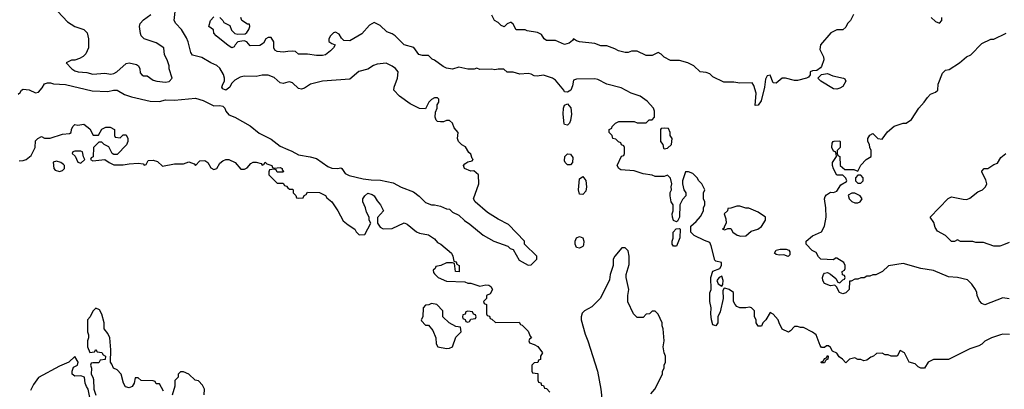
# Model space of a CAD drawing. Header units: inches. Extents: x 2348341 to 2479810, y 460419 to 613669.
# Tile 207 of 256: x 2378226 to 2384739, y 520350 to 522796. Entities that reach past the tile are written whole.
import ezdxf

# ---------------------------------------------------------------- set-up
doc = ezdxf.new("R2010")
doc.units = ezdxf.units.IN
doc.header["$MEASUREMENT"] = 0
doc.layers.add('C3572', color=7, linetype='Continuous')
doc.layers.add('C3582', color=7, linetype='Continuous')

msp = doc.modelspace()

# ---------------------------------------------------------------- linework, layer by layer
at = {"layer": 'C3572', "color": 2}
for points, elevation in [([(2380000, 522381.5), (2379970, 522374), (2379950, 522379), (2379910, 522412.7), (2379870, 522429.2), (2379830, 522429), (2379790, 522419), (2379710, 522422), (2379683.5, 522416.5), (2379650, 522395.3), (2379626.8, 522373.2), (2379616, 522350), (2379590, 522329.2), (2379570, 522338), (2379564, 522350), (2379569, 522370), (2379582, 522390), (2379581.2, 522410), (2379574.2, 522434.2), (2379550, 522475.3), (2379530, 522493.2), (2379489.5, 522509.5), (2379430, 522546), (2379370, 522562), (2379358.6, 522578.6), (2379340.9, 522650), (2379330, 522675.3), (2379297.2, 522730), (2379259, 522770), (2379248.7, 522790), (2379269, 522990)], 122), ([(2378478, 522850), (2378542.8, 522782.8), (2378590.9, 522750.9), (2378650.7, 522730.7), (2378672, 522710), (2378682, 522670), (2378682, 522610), (2378664.7, 522570), (2378647.1, 522552.9), (2378622, 522538), (2378590, 522528.7), (2378570, 522528), (2378534, 522510), (2378572, 522470), (2378590, 522458), (2378614, 522450), (2378670, 522446.8), (2378710, 522436), (2378790, 522441), (2378830, 522434.8), (2378850, 522438.8), (2378868.7, 522450), (2378930, 522506.8), (2378950.6, 522510.6), (2378998.8, 522498.8), (2379011.1, 522491.1), (2379022, 522470), (2379023.6, 522443.6), (2379034, 522430), (2379044.7, 522424.7), (2379070, 522424.7), (2379110, 522396), (2379134, 522390), (2379190, 522382.8), (2379214, 522386), (2379235.3, 522410), (2379214, 522470), (2379214, 522490), (2379202, 522530), (2379183.1, 522563.1), (2379179, 522610), (2379130, 522642), (2379050, 522668.7), (2379030, 522688.7), (2379024.8, 522704.8), (2379018, 522750), (2379022.7, 522770), (2379045.8, 522794.2), (2379094, 522830)], 126), ([(2380000, 522584.7), (2379970, 522581.2), (2379930, 522585.2), (2379914, 522594), (2379908, 522610), (2379908, 522650), (2379890, 522678), (2379870, 522678), (2379854, 522670), (2379838.8, 522641.2), (2379814, 522626), (2379750, 522622), (2379728.9, 522648.9), (2379710, 522655.3), (2379694.6, 522654.6), (2379670, 522648.7), (2379651.3, 522630), (2379644.7, 522615.3), (2379630, 522609.2), (2379604.8, 522624.8), (2379526, 522690), (2379510, 522706), (2379508, 522728), (2379478, 522750), (2379489.1, 522790.9), (2379510, 522814)], 118), ([(2379550.7, 522810.7), (2379570, 522791.3), (2379576.9, 522776.9), (2379616.9, 522756.9), (2379626.4, 522726.4), (2379650, 522704.7), (2379670, 522701), (2379717.2, 522702.8), (2379729.2, 522710.8), (2379742, 522730), (2379748, 522750), (2379746, 522766), (2379734, 522766), (2379695.3, 522790), (2379688, 522810)], 118), ([(2378216.4, 522303.6), (2378230, 522314), (2378238, 522330), (2378250, 522336), (2378290, 522331), (2378330, 522311.3), (2378350, 522316), (2378375.5, 522344.5), (2378390, 522370.8), (2378410, 522378.8), (2378430, 522378.8), (2378450, 522370.7), (2378530, 522367.3), (2378704.9, 522324.9), (2378810, 522320.7), (2378846, 522330), (2378870.5, 522330.5), (2378920.5, 522300.5), (2378964.7, 522284.7), (2379090, 522257.1), (2379150, 522255.5), (2379190, 522265.5), (2379250, 522263.8), (2379390, 522276.3), (2379440.5, 522260.5), (2379510, 522224.9), (2379550, 522227.3), (2379570, 522222.8), (2379582.8, 522210), (2379590.6, 522190.6), (2379610, 522166), (2379650, 522150.8), (2379750, 522093), (2379810, 522044.9), (2379890, 522004.9), (2379950, 521958), (2380000, 521936.5)], 122), ([(2378222, 521862), (2378250, 521864.7), (2378270, 521871.3), (2378303.1, 521896.9), (2378328, 521950), (2378330, 521994), (2378346, 522010), (2378370, 522022), (2378390, 522012), (2378427.3, 522012.7), (2378510, 522038), (2378556.4, 522043.6), (2378566, 522050), (2378568, 522070), (2378578, 522090), (2378590, 522102), (2378610, 522098), (2378650, 522104.7), (2378690, 522074), (2378712.7, 522032.7), (2378747.3, 522032.7), (2378770, 522072), (2378796.4, 522083.6), (2378823.6, 522083.6), (2378854, 522070), (2378854, 522030), (2378858, 522018), (2378890, 522014), (2378910, 522034), (2378930, 522034), (2378942, 522010), (2378942, 521990), (2378932, 521968), (2378870, 521904), (2378850, 521904), (2378838, 521910), (2378815.3, 521955.3), (2378786, 521970), (2378770, 521986), (2378750, 521986), (2378714, 521950), (2378712, 521888), (2378698, 521882), (2378694, 521870), (2378710, 521862), (2378788.4, 521871.6), (2378818, 521850), (2378850, 521835.5), (2378910, 521834.8), (2378950, 521842.8), (2379010, 521846), (2379042, 521842), (2379050, 521834), (2379062, 521838), (2379076.4, 521863.6), (2379110, 521867.3), (2379138, 521858), (2379170, 521826), (2379250, 521842.8), (2379310, 521843), (2379345.2, 521854.8), (2379381, 521841), (2379390, 521832), (2379418, 521862), (2379450, 521864.7), (2379470.7, 521850.7), (2379490, 521816), (2379510, 521804.7), (2379530, 521811), (2379550, 521846), (2379570, 521862.8), (2379590, 521871.3), (2379608.9, 521871.1), (2379650.5, 521850.5), (2379690, 521806.8), (2379712.7, 521807.3), (2379730, 521816), (2379756, 521844), (2379770, 521852), (2379790, 521854), (2379823.6, 521843.6), (2379830, 521834), (2379842, 521838), (2379850, 521852), (2379862, 521842), (2379894, 521830), (2379898, 521818), (2379910, 521814), (2379950, 521818), (2379962, 521810), (2379962, 521802), (2379971.6, 521791.6), (2379970, 521786), (2379930, 521786), (2379922, 521802), (2379910, 521806), (2379878, 521802), (2379874, 521790), (2379874, 521770), (2379930, 521714), (2379970, 521714), (2379978, 521698), (2379990, 521694), (2380000, 521684)], 118), ([(2379176.4, 520336.4), (2379150, 520386), (2379130, 520386), (2379122, 520402), (2379110, 520406), (2379030, 520408), (2379010, 520426), (2378990, 520426), (2378984, 520390), (2378970.7, 520369.3), (2378950, 520359), (2378926.6, 520366.6), (2378912.7, 520390), (2378898, 520450), (2378870, 520478), (2378846, 520490), (2378836.4, 520516.4), (2378826, 520530), (2378828, 520610), (2378822, 520690), (2378810, 520718), (2378786, 520750), (2378786, 520790), (2378770, 520846), (2378754.6, 520874.6), (2378730, 520886), (2378710, 520866), (2378691.6, 520828.4), (2378674, 520810), (2378674, 520730), (2378682, 520710), (2378682, 520690), (2378674, 520670), (2378674, 520630), (2378690, 520594), (2378722, 520598), (2378730, 520614), (2378738, 520598), (2378770, 520594), (2378778, 520578), (2378794, 520570), (2378792.7, 520547.3), (2378758, 520542), (2378750, 520526), (2378710, 520526), (2378698, 520522), (2378694, 520510), (2378701, 520490), (2378698, 520450), (2378710.8, 520430.8), (2378714.4, 520414.4), (2378716, 520350), (2378730.6, 520310.6)], 118), ([(2378690, 520295.3), (2378679, 520350), (2378667.2, 520367.2), (2378659.3, 520390), (2378655.3, 520430), (2378630, 520438), (2378590, 520437.2), (2378574, 520450), (2378573.2, 520470), (2378579, 520490), (2378582.7, 520497.3), (2378608, 520510), (2378614, 520530), (2378590, 520566), (2378551.6, 520528.4), (2378490, 520502), (2378350, 520428), (2378318, 520382), (2378297.3, 520342.7)], 118), ([(2379447.3, 520312.7), (2379448, 520350), (2379436.4, 520376.4), (2379410, 520406), (2379386, 520410), (2379346, 520450), (2379310, 520466), (2379290, 520466), (2379274, 520450), (2379274, 520430), (2379252.7, 520407.3), (2379252, 520370), (2379234, 520310)], 118)]:
    msp.add_lwpolyline(points, dxfattribs=dict(at, elevation=elevation))
at = {"layer": 'C3572', "color": 2, "elevation": 118}
for points in [[(2378630, 521926), (2378590, 521926), (2378578, 521922), (2378574, 521910), (2378592.7, 521892.7), (2378610, 521854), (2378630, 521847.3), (2378658, 521870), (2378648.4, 521888.4), (2378642, 521922)], [(2378470, 521859.3), (2378447.5, 521852.5), (2378451, 521810), (2378461.1, 521801.1), (2378490, 521790.8), (2378510, 521798), (2378522, 521810), (2378522, 521830), (2378516.5, 521836.5), (2378498, 521850)]]:
    msp.add_lwpolyline(points, close=True, dxfattribs=at)
at = {"layer": 'C3582', "color": 2}
for points, elevation in [([(2383742, 522830), (2383722, 522790), (2383702, 522770), (2383690, 522746), (2383670, 522728), (2383630, 522728.7), (2383590.7, 522709.3), (2383522, 522630), (2383519.6, 522599.6), (2383542, 522550), (2383544.7, 522530), (2383530, 522486), (2383523.6, 522476.4), (2383499.6, 522460.4), (2383470, 522458), (2383454, 522450), (2383454, 522430), (2383443.6, 522416.4), (2383430, 522408), (2383370, 522394), (2383350, 522394), (2383291.1, 522408.9), (2383270, 522408.7), (2383230, 522375.3), (2383210, 522378), (2383190, 522428), (2383170, 522424), (2383158.5, 522401.5), (2383152.2, 522350), (2383130, 522259), (2383110, 522229.2), (2383090, 522228), (2383097, 522310), (2383081.2, 522361.2), (2383070, 522378), (2382990, 522375.3), (2382950, 522382), (2382883.1, 522383.1), (2382810, 522418), (2382790, 522438), (2382767.3, 522447.3), (2382726, 522450), (2382686, 522490), (2382646, 522510), (2382590, 522526), (2382530, 522526), (2382490, 522548), (2382470, 522568), (2382450, 522578), (2382410, 522558), (2382370, 522558), (2382310, 522588), (2382272.7, 522587.3), (2382250, 522578), (2382230, 522578), (2382186, 522590), (2382163.1, 522603.1), (2382110, 522622), (2382070, 522622), (2382030, 522638), (2381930, 522649), (2381910, 522655.3), (2381890, 522668.7), (2381882.5, 522657.5), (2381859.5, 522640.5), (2381830, 522631.8), (2381770, 522658), (2381710, 522659), (2381695.3, 522670), (2381677.5, 522697.5), (2381652.1, 522712.1), (2381582.7, 522722.7), (2381570, 522728.7), (2381510, 522728), (2381490, 522766), (2381476.4, 522776.4), (2381470, 522778), (2381450, 522768), (2381430, 522748.7), (2381426, 522750), (2381410, 522758), (2381390, 522778), (2381366, 522790), (2381350, 522826)], 114), ([(2384772.9, 520712.9), (2384730, 520714), (2384714, 520710), (2384654, 520690), (2384610, 520668), (2384590.9, 520649.1), (2384570, 520638), (2384510, 520618), (2384370, 520548), (2384270, 520548), (2384234, 520530), (2384211, 520489), (2384186, 520490), (2384170, 520498), (2384150, 520518), (2384108.4, 520528.4), (2384078, 520590), (2384050, 520606), (2384030, 520568), (2383990, 520568), (2383970, 520578), (2383950, 520578), (2383930, 520588), (2383892.7, 520587.3), (2383874, 520570), (2383856.9, 520563.1), (2383830, 520542), (2383810, 520538), (2383790, 520546), (2383770, 520546), (2383750, 520558), (2383714, 520550), (2383690, 520526), (2383668, 520550), (2383645.6, 520565.6), (2383630, 520588), (2383602, 520602), (2383590, 520626), (2383576.4, 520636.4), (2383563.6, 520636.4), (2383550, 520626), (2383530, 520626), (2383520.4, 520640.4), (2383495.3, 520710), (2383470, 520728.7), (2383410, 520758), (2383390, 520758), (2383370, 520766), (2383350, 520766), (2383323.6, 520736.4), (2383311.1, 520728.9), (2383270, 520748), (2383249.3, 520789.3), (2383244, 520810), (2383210, 520848), (2383190, 520858), (2383162, 520810), (2383142, 520790), (2383132.7, 520767.3), (2383110, 520768), (2383098, 520790), (2383098, 520810), (2383086, 520830), (2383086, 520870), (2383066, 520890), (2383053.6, 520893.6), (2383030, 520888), (2382990, 520888), (2382970, 520898), (2382958, 520910), (2382948, 520930), (2382948, 520990), (2382918, 521010), (2382890, 521018), (2382883.6, 521016.4), (2382878, 521002), (2382878.8, 520950), (2382858.4, 520861.6), (2382844, 520830), (2382842.8, 520790), (2382830, 520769.3), (2382810, 520775.3), (2382800.9, 520810), (2382797, 520850), (2382800.7, 520890), (2382791.2, 520931.2), (2382791.8, 520988.2), (2382799, 521010), (2382798, 521090), (2382810, 521131), (2382858, 521150), (2382868, 521170), (2382868, 521190), (2382830, 521197.2), (2382823.3, 521203.3), (2382800.2, 521300.2), (2382790, 521322), (2382754.6, 521334.6), (2382688.4, 521368.4), (2382666, 521390), (2382666, 521430), (2382700.4, 521459.6), (2382730, 521494), (2382748, 521530), (2382748.4, 521551.6), (2382758, 521570), (2382758, 521590), (2382748, 521610), (2382748, 521650), (2382758, 521670), (2382738, 521710), (2382718, 521730), (2382708, 521750), (2382678, 521778), (2382650, 521788), (2382630, 521788), (2382611, 521730), (2382611, 521710), (2382618, 521670), (2382632, 521650), (2382632, 521630), (2382610, 521606), (2382592, 521570), (2382590.9, 521489.1), (2382578, 521462), (2382570, 521458), (2382550, 521468), (2382544, 521490), (2382541.2, 521510), (2382548.7, 521530), (2382548, 521570), (2382535.3, 521590), (2382528, 521630), (2382528.4, 521651.6), (2382538, 521670), (2382535.3, 521690), (2382539, 521710), (2382530, 521746), (2382510, 521766), (2382490, 521758), (2382430, 521758), (2382410, 521768), (2382350, 521775.3), (2382290, 521796), (2382202.7, 521802.7), (2382188, 521810), (2382178, 521830), (2382207.3, 521892.7), (2382222, 521898), (2382226, 521910), (2382226, 521950), (2382222, 521962), (2382207.3, 521967.3), (2382202, 521982), (2382187.3, 521987.3), (2382170, 522006), (2382148.9, 522008.9), (2382146, 522030), (2382126, 522050), (2382126, 522070), (2382142, 522078), (2382146, 522090), (2382166, 522110), (2382190, 522122), (2382290, 522122), (2382310, 522114), (2382370, 522114), (2382390, 522134), (2382410, 522134), (2382426, 522150), (2382426, 522190), (2382418, 522210), (2382376.5, 522256.5), (2382330, 522288.7), (2382270, 522309), (2382204.7, 522344.7), (2382110, 522369), (2382050, 522399), (2382030, 522404), (2381910, 522402), (2381890, 522395.3), (2381882.4, 522357.6), (2381870.6, 522330), (2381850, 522315.3), (2381830, 522318), (2381826, 522330), (2381770, 522395.3), (2381750, 522408.7), (2381690, 522428), (2381650, 522422), (2381630, 522424), (2381610, 522435.3), (2381590, 522439), (2381534.6, 522434.6), (2381490, 522448.7), (2381450, 522448.7), (2381428.4, 522468.4), (2381390, 522468.7), (2381370, 522464), (2381350, 522468.7), (2381270, 522466), (2381250, 522475.3), (2381231.3, 522468.7), (2381191.1, 522468.9), (2381130, 522482), (2381090, 522469.2), (2381050, 522474), (2381026.3, 522486.3), (2380970, 522528.7), (2380954.6, 522534.6), (2380930, 522558), (2380890, 522559), (2380866.3, 522566.3), (2380832.5, 522612.5), (2380770, 522628.7), (2380710, 522689), (2380690, 522702), (2380654.6, 522714.6), (2380610, 522758), (2380570, 522778), (2380539.6, 522760.4), (2380490, 522702), (2380410, 522655.3), (2380370, 522658), (2380354.6, 522674.6), (2380340.4, 522700.4), (2380314, 522714), (2380302, 522710), (2380281, 522690), (2380271.3, 522670), (2380271.6, 522651.6), (2380290, 522638), (2380312, 522630), (2380302, 522610), (2380281, 522590), (2380250, 522564), (2380230, 522559), (2380190, 522559), (2380130, 522568.7), (2380070, 522568.7), (2380050, 522586), (2380028, 522588), (2380000, 522584.7)], 118), ([(2384254, 522810), (2384283.6, 522783.6), (2384310, 522774), (2384326, 522790), (2384326, 522810)], 118), ([(2384770, 520948.7), (2384730, 520954), (2384609, 520909), (2384590, 520918), (2384574.6, 520934.6), (2384559, 520970), (2384557.2, 520990), (2384549, 521010), (2384524.7, 521044.7), (2384495.3, 521075.3), (2384430, 521089), (2384370, 521093.2), (2384270, 521136), (2384186, 521150), (2384070, 521182), (2383972.7, 521167.3), (2383934, 521130), (2383890, 521108), (2383870, 521108), (2383850, 521098), (2383830, 521098), (2383811.6, 521088.4), (2383790, 521088), (2383770, 521078), (2383750, 521078), (2383726, 521066), (2383714, 521066), (2383712, 521010), (2383690.9, 520989.1), (2383670, 520982), (2383649.3, 520989.3), (2383628.7, 521028.7), (2383618, 521038), (2383590, 521034), (2383550, 521049.2), (2383539, 521070), (2383535.3, 521090), (2383542, 521110), (2383550, 521118), (2383570, 521122), (2383590, 521112), (2383623.6, 521083.6), (2383638, 521058), (2383650, 521054), (2383670, 521074), (2383682, 521078), (2383686, 521090), (2383682, 521102), (2383668.4, 521108.4), (2383666, 521130), (2383682, 521138), (2383686, 521150), (2383686, 521170), (2383678, 521190), (2383630, 521218), (2383622, 521218), (2383610, 521206), (2383526, 521210), (2383510, 521226), (2383495.3, 521255.3), (2383468.9, 521268.9), (2383428, 521310), (2383428, 521330), (2383470, 521366), (2383529.1, 521390.9), (2383549, 521430), (2383561.2, 521490), (2383559.3, 521550), (2383549, 521610), (2383554.6, 521625.4), (2383563.1, 521636.9), (2383590, 521654), (2383610, 521652), (2383630, 521662), (2383656.4, 521703.6), (2383695.3, 521724.7), (2383698, 521730), (2383690, 521746), (2383670, 521766), (2383630, 521766), (2383608.4, 521808.4), (2383602, 521830), (2383602, 521850), (2383628, 521890), (2383627.3, 521907.3), (2383622, 521922), (2383610, 521926), (2383598, 521950), (2383600.4, 521979.6), (2383606, 521990), (2383612.7, 521992.7), (2383650, 521994), (2383652, 521990), (2383652, 521950), (2383634, 521930), (2383634, 521910), (2383638, 521898), (2383651.1, 521891.1), (2383654, 521830), (2383683.6, 521803.6), (2383743.6, 521803.6), (2383770, 521794), (2383790, 521834), (2383826, 521870), (2383858, 521890), (2383858, 521930), (2383848.7, 521950), (2383848, 521970), (2383835.3, 521990), (2383835.3, 522010), (2383850, 522032), (2383870, 522042), (2383902, 522010), (2383930, 522006), (2383965.2, 522054.8), (2384010, 522091.3), (2384070, 522111.3), (2384090, 522111.3), (2384124.7, 522135.3), (2384173.2, 522210), (2384209.2, 522250), (2384230, 522282), (2384250, 522302), (2384283.1, 522316.9), (2384298, 522330), (2384302, 522370), (2384330, 522442), (2384350, 522462), (2384373.6, 522466.4), (2384442, 522510), (2384489.6, 522550.4), (2384516.6, 522563.4), (2384590, 522638.8), (2384650, 522666), (2384670, 522666), (2384750, 522706)], 114), ([(2380000, 521936.5), (2380025.5, 521925.5), (2380070, 521900.5), (2380148.4, 521888.4), (2380190, 521876.3), (2380265.3, 521825.3), (2380290, 521813.4), (2380329.4, 521810.6), (2380350, 521814.8), (2380358, 521810), (2380378.8, 521778.8), (2380405.2, 521765.2), (2380497.5, 521742.5), (2380550, 521735.5), (2380613.7, 521733.7), (2380696.8, 521716.8), (2380750, 521686.8), (2380830, 521656), (2380867.5, 521627.5), (2380910, 521586.8), (2380950, 521571), (2380970, 521571), (2381010, 521561), (2381050, 521544.7), (2381070, 521542), (2381090, 521522), (2381130, 521502), (2381167.5, 521467.5), (2381203.5, 521443.5), (2381292, 521370), (2381362, 521330), (2381456, 521296), (2381470, 521282), (2381490, 521274), (2381530, 521204.7), (2381590, 521172), (2381610, 521174), (2381646, 521210), (2381646, 521230), (2381566, 521310), (2381566, 521330), (2381460.4, 521440.4), (2381390, 521475.3), (2381320.2, 521520.2), (2381238, 521590), (2381228, 521610), (2381264, 521710), (2381262, 521770), (2381230, 521795.3), (2381210, 521794), (2381169.3, 521810), (2381162, 521830), (2381170, 521842.8), (2381190, 521856), (2381218, 521862), (2381226, 521870), (2381218, 521878), (2381210, 521906), (2381196.4, 521916.4), (2381174.6, 521954.6), (2381150, 521968), (2381128, 521990), (2381122, 522010), (2381126, 522050), (2381100.2, 522080.2), (2381088, 522110), (2381068.4, 522128.4), (2381050, 522128.7), (2381030, 522119), (2381010, 522119), (2380990, 522122), (2380982, 522130), (2380975.3, 522150), (2380976.4, 522183.6), (2380988, 522210), (2380988.4, 522231.6), (2380998, 522250), (2380998, 522270), (2380990, 522278), (2380970, 522278), (2380950, 522268), (2380932, 522250), (2380910, 522206), (2380870, 522208), (2380810, 522238), (2380738, 522290), (2380702, 522330), (2380704, 522350), (2380725.2, 522410), (2380729, 522450), (2380712.1, 522472.1), (2380690, 522489), (2380650, 522509), (2380590, 522501.2), (2380566.8, 522493.2), (2380530, 522469), (2380470, 522453.2), (2380410, 522402), (2380230, 522389.3), (2380150.7, 522369.3), (2380110, 522342.7), (2380090, 522337.2), (2380070, 522341.2), (2380030, 522379), (2380010, 522384), (2380000, 522381.5)], 122), ([(2384770, 521322), (2384734.4, 521305.6), (2384710, 521298), (2384670, 521298), (2384600.4, 521320.4), (2384550, 521322), (2384530, 521328.7), (2384450, 521328), (2384430, 521338), (2384410, 521328), (2384390, 521328), (2384350, 521368), (2384296.4, 521396.4), (2384281.2, 521421.2), (2384272.9, 521452.9), (2384248.7, 521490), (2384367.5, 521612.5), (2384390, 521624), (2384467.1, 521607.1), (2384490, 521606.8), (2384510, 521614.8), (2384564.2, 521655.8), (2384595.3, 521670), (2384614, 521690), (2384624, 521710), (2384616.5, 521736.5), (2384590, 521786), (2384590, 521794), (2384606, 521810), (2384630, 521811.3), (2384670, 521838), (2384693.6, 521846.4), (2384716.4, 521883.6), (2384748, 521910)], 110), ([(2380000, 521684), (2380010, 521674), (2380030, 521674), (2380034, 521670), (2380034, 521650), (2380052.7, 521632.7), (2380058, 521618), (2380070, 521614), (2380102, 521618), (2380107.3, 521632.7), (2380122, 521638), (2380130, 521654), (2380210, 521652), (2380250, 521631.3), (2380258, 521618), (2380291.3, 521590), (2380331.3, 521530), (2380365.4, 521465.4), (2380398, 521438), (2380442, 521410), (2380451.6, 521391.6), (2380472.7, 521372.7), (2380510, 521374), (2380548, 521450), (2380538, 521470), (2380538, 521490), (2380521.2, 521521.2), (2380514, 521550), (2380495.3, 521590), (2380495.3, 521610), (2380508.7, 521630), (2380530, 521646.8), (2380558, 521638), (2380570.3, 521630.3), (2380590, 521596), (2380612, 521570), (2380632, 521530), (2380592.7, 521487.3), (2380592, 521450), (2380610, 521422), (2380630, 521412), (2380690, 521414), (2380770, 521452), (2380790, 521442), (2380850, 521392), (2380870, 521382), (2380930, 521371), (2380970, 521344.7), (2380990, 521322), (2381012, 521310), (2381082, 521250), (2381092, 521230), (2381098, 521198), (2381112.7, 521192.7), (2381118, 521178), (2381134, 521170), (2381132.7, 521127.3), (2381108.4, 521128.4), (2381102, 521182), (2381090, 521186), (2381050, 521186), (2381011.6, 521168.4), (2380978, 521162), (2380974, 521150), (2380962, 521138), (2380963.6, 521123.6), (2380970, 521114), (2380994, 521090), (2381050, 521064.7), (2381170, 521062), (2381190, 521052), (2381210, 521051.3), (2381270, 521031.3), (2381310, 521041), (2381330, 521038), (2381342, 521030), (2381354, 521010), (2381338, 520982), (2381314, 520970), (2381314, 520950), (2381294, 520930), (2381298, 520918), (2381314, 520910), (2381314, 520850), (2381318, 520838), (2381332.7, 520832.7), (2381338, 520818), (2381350, 520814), (2381372.7, 520792.7), (2381530, 520794), (2381538, 520778), (2381550, 520774), (2381590, 520734), (2381602, 520702), (2381612, 520690), (2381598, 520682), (2381594, 520670), (2381598, 520658), (2381630, 520647.3), (2381652.8, 520632.8), (2381684.7, 520590), (2381672, 520570), (2381670, 520546), (2381658, 520542), (2381652.7, 520527.3), (2381630, 520526), (2381614, 520510), (2381614, 520470), (2381618, 520458), (2381654, 520454), (2381654, 520410), (2381658, 520398), (2381672.7, 520392.7), (2381678, 520378), (2381690, 520374), (2381698, 520358), (2381710, 520354), (2381732, 520330)], 118), ([(2382400.2, 520319.8), (2382428, 520350), (2382478, 520450), (2382478, 520470), (2382488, 520490), (2382488, 520510), (2382498, 520530), (2382498, 520570), (2382488, 520590), (2382482, 520630), (2382488, 520670), (2382482, 520750), (2382475.3, 520770), (2382475.3, 520790), (2382450, 520846), (2382430, 520866), (2382410, 520866), (2382391.6, 520848.4), (2382370, 520846), (2382350, 520826), (2382310, 520826), (2382286, 520850), (2382248.9, 520928.9), (2382248.7, 520970), (2382255.3, 521010), (2382238, 521090), (2382238, 521110), (2382256.4, 521176.4), (2382258, 521230), (2382250, 521266), (2382230, 521286), (2382210, 521286), (2382162, 521230), (2382152, 521210), (2382151.1, 521168.9), (2382131.3, 521110), (2382126.4, 521073.6), (2382067.1, 520952.9), (2382010, 520895.3), (2381962, 520870), (2381946.4, 520853.6), (2381941, 520830), (2381941, 520810), (2381965.4, 520714.6), (2381984, 520670), (2382047.7, 520470), (2382070.6, 520350), (2382078.8, 520270)], 122)]:
    msp.add_lwpolyline(points, dxfattribs=dict(at, elevation=elevation))
for points, elevation in [([(2383630, 522336), (2383610, 522339.3), (2383526, 522390), (2383506, 522410), (2383530, 522434), (2383570, 522438.8), (2383605.2, 522425.2), (2383674, 522410), (2383684.7, 522404.7), (2383691, 522390), (2383670, 522354), (2383650, 522342.7)], 114), ([(2381850, 522097.2), (2381830, 522101.2), (2381827.3, 522107.2), (2381820.5, 522170), (2381823, 522210), (2381829.7, 522230.4), (2381850, 522238.8), (2381871.7, 522211.7), (2381875.3, 522170), (2381870, 522128), (2381862.8, 522110)], 118), ([(2382490, 522079), (2382470, 522075.3), (2382464.7, 522070), (2382464.7, 521990), (2382481, 521970), (2382485.4, 521945.4), (2382490, 521942), (2382510, 521944.7), (2382538, 521970), (2382542, 522010), (2382529.3, 522029.3), (2382529, 522050), (2382516.5, 522076.5)], 118), ([(2381850, 521834.5), (2381834.5, 521850), (2381830, 521862), (2381832.3, 521890), (2381850, 521907.7), (2381870, 521906.8), (2381883.8, 521883.8), (2381883, 521850), (2381870, 521835.1)], 118), ([(2381950, 521639), (2381930, 521642), (2381922.9, 521670), (2381930, 521742), (2381950, 521758), (2381970, 521732), (2381974.4, 521690), (2381970, 521662)], 118), ([(2383790, 521766), (2383770, 521766), (2383754, 521750), (2383754, 521730), (2383770, 521714), (2383790, 521714), (2383806, 521730), (2383806, 521750)], 114), ([(2383750, 521648), (2383730, 521648), (2383706, 521634), (2383712, 521610), (2383730, 521592), (2383750, 521584.7), (2383770, 521584.7), (2383786, 521590), (2383798, 521610), (2383786, 521630)], 114), ([(2382990, 521562), (2382970, 521562), (2382930, 521548), (2382910, 521546), (2382906.8, 521530), (2382886, 521510), (2382897.3, 521477.3), (2382898, 521450), (2382884.7, 521424.7), (2382884.7, 521415.3), (2382874, 521410), (2382890, 521404.7), (2382910, 521414), (2382930, 521414), (2382942, 521390), (2382972, 521370), (2382996.5, 521363.5), (2383030, 521366), (2383063.7, 521396.3), (2383108, 521410), (2383132.1, 521427.9), (2383159, 521470), (2383159, 521490), (2383110, 521522), (2383050, 521548), (2383030, 521548)], 118), ([(2382550, 521298), (2382542, 521310), (2382542, 521330), (2382548.7, 521350), (2382548.7, 521390), (2382567.3, 521412.7), (2382590, 521414), (2382594, 521410), (2382592.7, 521352.7), (2382570, 521298)], 118), ([(2381930, 521284), (2381910, 521289), (2381899.3, 521310), (2381899.3, 521330), (2381910, 521352), (2381930, 521362), (2381950, 521352), (2381957.3, 521330), (2381955.5, 521304.5), (2381950, 521295.3)], 118), ([(2383310, 521228), (2383280.4, 521240.4), (2383250, 521238), (2383230, 521242), (2383218, 521250), (2383230, 521270.8), (2383256.9, 521276.9), (2383296.9, 521276.9), (2383314, 521270), (2383319.6, 521259.6), (2383319.6, 521240.4)], 114), ([(2382870, 521099), (2382852, 521090), (2382838, 521070), (2382847.1, 521047.1), (2382870, 521032), (2382877.2, 521042.8), (2382879.5, 521070)], 118), ([(2380950, 520918), (2380931.6, 520908.4), (2380910, 520906), (2380894, 520890), (2380892, 520830), (2380882, 520810), (2380883.6, 520803.6), (2380910, 520774), (2380930, 520774), (2380959.8, 520739.8), (2380978, 520690), (2380982, 520650), (2380992, 520630), (2381050, 520620.7), (2381070, 520622.8), (2381088.9, 520631.1), (2381110, 520694), (2381146, 520730), (2381142, 520762), (2381110, 520766), (2381066, 520790), (2381026, 520830), (2381026, 520870), (2380986, 520910)], 118), ([(2381190, 520866), (2381178, 520862), (2381172.7, 520847.3), (2381158, 520842), (2381154, 520830), (2381158, 520818), (2381172.7, 520812.7), (2381178, 520798), (2381190, 520794), (2381202, 520798), (2381210, 520814), (2381242, 520818), (2381246, 520830), (2381242, 520842), (2381227.3, 520847.3), (2381222, 520862)], 118), ([(2383530, 520526), (2383526, 520530), (2383542, 520538), (2383550, 520554), (2383562, 520558), (2383570, 520574), (2383574, 520570), (2383572, 520550), (2383558, 520542), (2383550, 520526)], 118)]:
    msp.add_lwpolyline(points, close=True, dxfattribs=dict(at, elevation=elevation))

doc.saveas('drawing.dxf')
